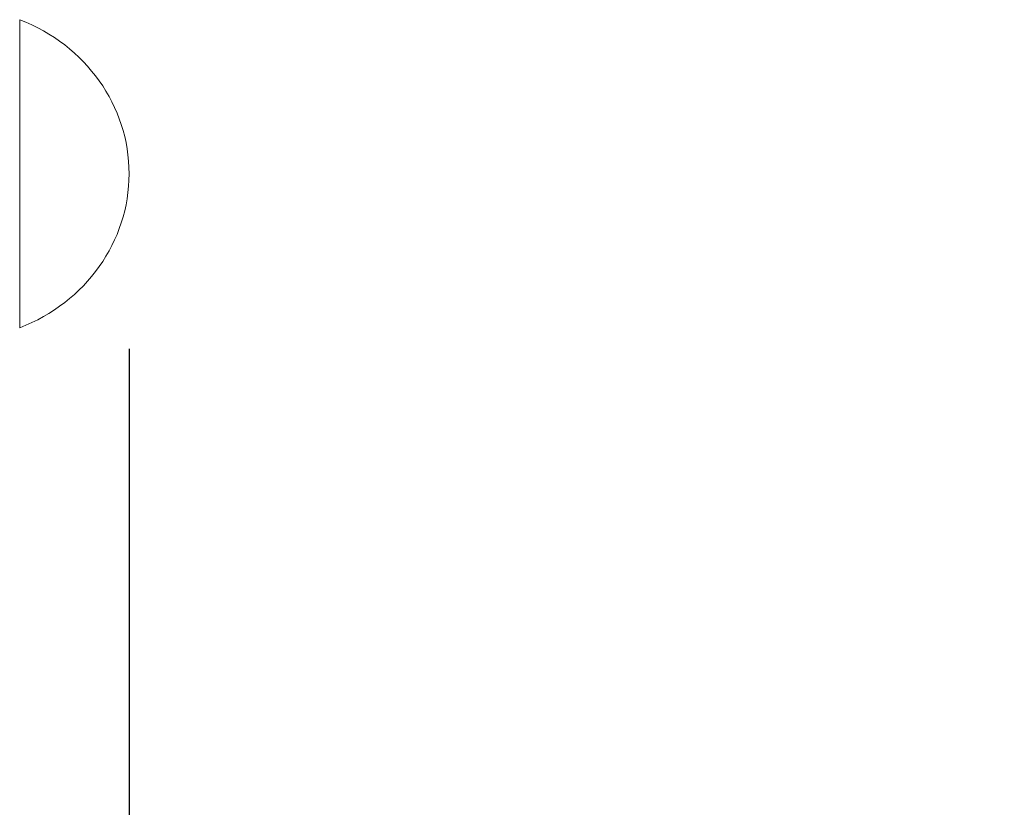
# Model space of a CAD drawing. Extents: x 0 to 283, y -463 to 196.
# Tile 10 of 37: x 152.43 to 158.06, y 103.19 to 107.69. Entities that reach past the tile are written whole.
import ezdxf

# ---------------------------------------------------------------- set-up
doc = ezdxf.new("R2010")
doc.units = 0
doc.layers.get('DEFPOINTS').update_dxf_attribs({"linetype": 'CONTINUOUS'})
doc.layers.add('DIM', color=7, linetype='CONTINUOUS')
doc.layers.add('TANGENT EDGES', color=7, linetype='CONTINUOUS', lineweight=0)
doc.layers.add('VISIBLE', color=255, linetype='CONTINUOUS', lineweight=0)
doc.styles.add('SANSSERIF', font='sanss___.ttf')
doc.dimstyles.new('ISO-25$0', dxfattribs={"dimtxt": 2.5, "dimasz": 2.5, "dimexe": 1.25, "dimexo": 1, "dimgap": 0.6, "dimtad": 1, "dimdec": 1, "dimzin": 9, "dimdsep": 46, "dimtxsty": 'SANSSERIF', "dimcen": 0.75, "dimadec": 1, "dimazin": 0, "dimtfac": 1, "dimtdec": 1, "dimtmove": 0, "dimatfit": 3, "dimfxl": 1, "dimarcsym": 0})

# ---------------------------------------------------------------- blocks, each defined once
blk = doc.blocks.new('*D28')
at = {"layer": 'DEFPOINTS', "color": 0, "transparency": 16777216}
for p in [(153.058, 106.8119), (146.908, 89.1369), (153.058, 68.5976)]:
    blk.add_point(p, dxfattribs=at)
at = {"layer": 'DIM', "color": 0, "lineweight": -2, "transparency": 16777216}
for p, q in [((153.058, 105.8119), (153.058, 67.3476)), ((146.908, 88.1369), (146.908, 67.3476)), ((144.408, 68.5976), (134.2951, 68.5976)), ((153.058, 68.5976), (146.908, 68.5976)), ((155.558, 68.5976), (158.058, 68.5976))]:
    blk.add_line(p, q, dxfattribs=at)
at = {"layer": 'DIM', "color": 0, "transparency": 16777216}
for points in [[(144.408, 69.0142), (144.408, 68.1809), (146.908, 68.5976)], [(155.558, 69.0142), (155.558, 68.1809), (153.058, 68.5976)]]:
    blk.add_solid(points, dxfattribs=at)
at = {"layer": 'DIM', "color": 0, "transparency": 16777216, "insert": (138.1015, 70.487), "char_height": 2.5, "attachment_point": 5, "style": 'SANSSERIF'}
blk.add_mtext('24.6', dxfattribs=at)

msp = doc.modelspace()

# ---------------------------------------------------------------- linework, layer by layer
at = {"layer": 'TANGENT EDGES', "extrusion": (0, 0, -1)}
msp.add_ellipse((152.058, 106.8119), major_axis=(1, 0), ratio=0.949323, start_param=5.096786, end_param=6.283185, dxfattribs=at)
at = {"layer": 'TANGENT EDGES'}
msp.add_ellipse((152.058, 106.8119), major_axis=(1, 0), ratio=0.949323, start_param=5.096786, end_param=6.283185, dxfattribs=at)
at = {"layer": 'VISIBLE'}
for p in [(152.433, 107.6919), (152.433, 105.9318)]:
    msp.add_line(p, (152.433, 106.8119), dxfattribs=at)

# ---------------------------------------------------------------- dimensions: what is measured, and where the dimension line sits
at = {"layer": 'DIM'}
dim = msp.add_linear_dim(base=(153.058, 68.5976), p1=(146.908, 89.1369), p2=(153.058, 106.8119), dimstyle='ISO-25$0', override={"dimdec": 2, "dimlfac": 4}, dxfattribs=at)
dim.commit()
dim.dimension.update_dxf_attribs({"geometry": '*D28', "text_midpoint": (138.1015, 68.5976), "dimtype": 160})

doc.saveas('drawing.dxf')
